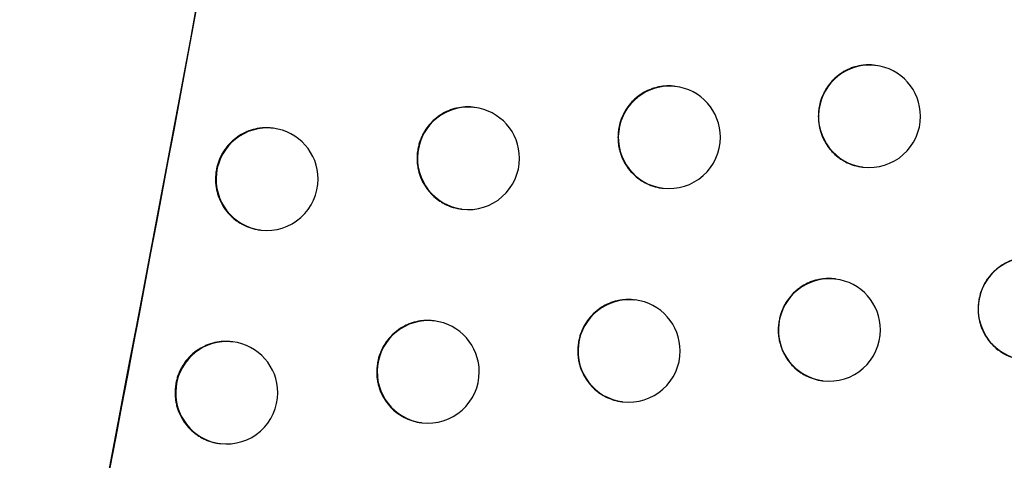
# Model space of a CAD drawing. Header units: millimetres. Extents: x -0.66 to 0.91, y -0.4 to 0.64.
# Tile 34 of 241: x -0.11851 to -0.10891, y 0.04792 to 0.05221. Entities that reach past the tile are written whole.
import ezdxf

# ---------------------------------------------------------------- set-up
doc = ezdxf.new("R2010")
doc.units = ezdxf.units.MM
doc.layers.add('FORMAT', color=7, linetype='Continuous')

msp = doc.modelspace()

# ---------------------------------------------------------------- linework, layer by layer
at = {"layer": 'FORMAT', "color": 7, "linetype": 'Continuous', "lineweight": 25}
for p, q in [((-0.110164, 0.051767), (-0.110172, 0.051768)), ((-0.112118, 0.051562), (-0.112126, 0.051563)), ((-0.114077, 0.051358), (-0.114085, 0.051359)), ((-0.116042, 0.051154), (-0.11605, 0.051155)), ((-0.11029, 0.050775), (-0.110283, 0.050774)), ((-0.112243, 0.05057), (-0.112237, 0.050569)), ((-0.114203, 0.050366), (-0.114196, 0.050365)), ((-0.116168, 0.050162), (-0.116161, 0.050161)), ((-0.110555, 0.049684), (-0.110563, 0.049685)), ((-0.11251, 0.049479), (-0.112518, 0.04948)), ((-0.11447, 0.049275), (-0.114478, 0.049276)), ((-0.116436, 0.049071), (-0.116444, 0.049072)), ((-0.110681, 0.048692), (-0.110674, 0.048691)), ((-0.112636, 0.048487), (-0.112629, 0.048486)), ((-0.114596, 0.048283), (-0.114589, 0.048282)), ((-0.116562, 0.048079), (-0.116555, 0.048078))]:
    msp.add_line(p, q, dxfattribs=at)
for centre, radius, start, end in [((-0.11022, 0.05127), 0.0005000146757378, 83.60458, 262.726615), ((-0.110224, 0.051271), 0.0005, 0, 83.165598), ((-0.112173, 0.051065), 0.0005000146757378, 83.60458, 262.726615), ((-0.112177, 0.051066), 0.0005, 0, 83.165598), ((-0.114133, 0.050861), 0.0005000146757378, 83.60458, 262.726615), ((-0.114137, 0.050861), 0.0005, 0, 83.165598), ((-0.110224, 0.051271), 0.0005, 263.165598, 0), ((-0.116098, 0.050657), 0.0005000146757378, 83.60458, 262.726615), ((-0.116102, 0.050658), 0.0005, 0, 83.165598), ((-0.112177, 0.051066), 0.0005, 263.165598, 0), ((-0.114137, 0.050861), 0.0005, 263.165598, 0), ((-0.116102, 0.050658), 0.0005, 263.165598, 0), ((-0.108662, 0.049393), 0.0005000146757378, 83.60458, 262.726615), ((-0.110611, 0.049187), 0.0005000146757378, 83.60458, 262.726615), ((-0.110615, 0.049187), 0.0005, 0, 83.165598), ((-0.112566, 0.048982), 0.0005000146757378, 83.60458, 262.726615), ((-0.112569, 0.048983), 0.0005, 0, 83.165598), ((-0.114526, 0.048778), 0.0005000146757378, 83.60458, 262.726615), ((-0.11453, 0.048778), 0.0005, 0, 83.165598), ((-0.110615, 0.049187), 0.0005, 263.165598, 0), ((-0.116492, 0.048574), 0.0005000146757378, 83.60458, 262.726615), ((-0.116496, 0.048575), 0.0005, 0, 83.165598), ((-0.112569, 0.048983), 0.0005, 263.165598, 0), ((-0.11453, 0.048778), 0.0005, 263.165598, 0), ((-0.116496, 0.048575), 0.0005, 263.165598, 0)]:
    msp.add_arc(centre, radius, start, end, dxfattribs=at)
for points, knots in [([(-0.123088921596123, 0.0213730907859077), (-0.1216800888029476, 0.0279605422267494), (-0.1188618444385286, 0.041138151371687), (-0.1151476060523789, 0.0610178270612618), (-0.1117764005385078, 0.0809722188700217), (-0.1098751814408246, 0.0943342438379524), (-0.1089243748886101, 0.1010166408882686)], [0, 0, 0, 0, 0.2497424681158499, 0.4995875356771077, 0.749741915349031, 1, 1, 1, 1]), ([(-0.1100052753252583, 0.0933851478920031), (-0.1118802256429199, 0.0812832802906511), (-0.1147499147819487, 0.0627608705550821), (-0.1193554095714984, 0.0387795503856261), (-0.1219249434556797, 0.0268834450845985), (-0.1231227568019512, 0.021337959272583)], [0, 0, 0, 0, 0.501549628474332, 0.7676424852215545, 1, 1, 1, 1]), ([(-0.1101725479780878, 0.0517669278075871), (-0.1101791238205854, 0.051768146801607), (-0.1101995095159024, 0.0517719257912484), (-0.110233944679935, 0.0517719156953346), (-0.1102751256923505, 0.0517701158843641), (-0.1103159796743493, 0.0517643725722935), (-0.1103567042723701, 0.0517551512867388), (-0.1103964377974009, 0.0517424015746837), (-0.110447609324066, 0.0517210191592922), (-0.1104960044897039, 0.0516931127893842), (-0.1105403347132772, 0.0516593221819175), (-0.1105817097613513, 0.0516218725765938), (-0.1106183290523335, 0.0515792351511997), (-0.1106491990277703, 0.0515324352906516), (-0.1106760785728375, 0.0514832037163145), (-0.1106968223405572, 0.0514307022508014), (-0.1107115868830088, 0.0513727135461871), (-0.1107196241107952, 0.0513238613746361), (-0.1107207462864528, 0.0512887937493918), (-0.1107213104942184, 0.0512711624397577)], [0, 0, 0, 0, 0.0242509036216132, 0.0751799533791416, 0.1243788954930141, 0.1739193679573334, 0.2245372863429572, 0.2755276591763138, 0.3247218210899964, 0.4247846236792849, 0.4757738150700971, 0.5249124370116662, 0.6248638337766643, 0.6757972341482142, 0.7248574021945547, 0.8246488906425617, 0.8755004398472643, 0.9374040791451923, 1, 1, 1, 1]), ([(-0.1121258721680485, 0.0515617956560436), (-0.1121326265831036, 0.0515630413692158), (-0.1121532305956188, 0.0515668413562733), (-0.1121879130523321, 0.0515668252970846), (-0.1122291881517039, 0.0515649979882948), (-0.1122701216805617, 0.0515592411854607), (-0.1123109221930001, 0.0515500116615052), (-0.1123507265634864, 0.0515372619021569), (-0.1124019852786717, 0.0515158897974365), (-0.1124504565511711, 0.0514880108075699), (-0.1124948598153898, 0.0514542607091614), (-0.1125363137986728, 0.0514168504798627), (-0.1125730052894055, 0.0513742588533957), (-0.1126039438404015, 0.0513275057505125), (-0.1126308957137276, 0.0512783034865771), (-0.1126516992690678, 0.0512258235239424), (-0.1126665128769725, 0.0511678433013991), (-0.1126745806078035, 0.0511189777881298), (-0.1126757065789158, 0.0510838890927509), (-0.1126762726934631, 0.0510662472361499)], [0, 0, 0, 0, 0.0248196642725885, 0.0757111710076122, 0.124841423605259, 0.1743127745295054, 0.2248600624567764, 0.2757792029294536, 0.3249065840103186, 0.4248318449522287, 0.4757496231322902, 0.5248524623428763, 0.624728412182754, 0.6756214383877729, 0.7246909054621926, 0.8244988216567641, 0.8753570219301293, 0.9373321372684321, 1, 1, 1, 1]), ([(-0.1140850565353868, 0.0513573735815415), (-0.1140919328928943, 0.0513586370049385), (-0.1141126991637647, 0.051362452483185), (-0.1141475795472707, 0.0513624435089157), (-0.114202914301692, 0.0513599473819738), (-0.1142578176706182, 0.0513497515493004), (-0.1143107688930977, 0.051332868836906), (-0.114362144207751, 0.05131149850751), (-0.1144107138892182, 0.0512836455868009), (-0.1144552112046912, 0.0512499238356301), (-0.1144967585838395, 0.0512125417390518), (-0.1145335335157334, 0.0511699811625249), (-0.114564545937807, 0.0511232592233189), (-0.1145915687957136, 0.0510740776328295), (-0.1146124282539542, 0.0510216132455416), (-0.1146272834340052, 0.0509636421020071), (-0.1146353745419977, 0.0509147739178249), (-0.1146365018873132, 0.0508796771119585), (-0.1146370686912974, 0.0508620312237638)], [0, 0, 0, 0, 0.0251850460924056, 0.0760576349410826, 0.1251503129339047, 0.2250036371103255, 0.275883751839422, 0.3249754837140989, 0.4248271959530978, 0.4757066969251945, 0.5247925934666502, 0.6246325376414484, 0.6755061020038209, 0.7245847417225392, 0.8244098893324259, 0.875275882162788, 0.9372915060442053, 0.9999999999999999, 0.9999999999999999, 0.9999999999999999, 0.9999999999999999]), ([(-0.1107213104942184, 0.0512711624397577), (-0.1107210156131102, 0.0512573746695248), (-0.1107204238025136, 0.0512297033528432), (-0.1107152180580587, 0.0511881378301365), (-0.1107067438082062, 0.0511466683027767), (-0.1106947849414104, 0.0511061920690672), (-0.1106745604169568, 0.0510540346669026), (-0.110647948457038, 0.0510046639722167), (-0.1106155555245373, 0.0509593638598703), (-0.1105795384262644, 0.0509170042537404), (-0.1105383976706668, 0.0508794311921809), (-0.110493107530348, 0.0508476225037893), (-0.1104453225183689, 0.0508198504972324), (-0.1103942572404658, 0.0507980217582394), (-0.1103410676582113, 0.0507839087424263), (-0.1103104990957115, 0.0507768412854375), (-0.1102933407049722, 0.0507761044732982), (-0.1102897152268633, 0.0507759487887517)], [0, 0, 0, 0, 0.056928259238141, 0.1142519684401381, 0.1728228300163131, 0.231824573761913, 0.2887527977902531, 0.4045418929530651, 0.4635406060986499, 0.5205012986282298, 0.6363532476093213, 0.6953818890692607, 0.7524247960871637, 0.8684430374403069, 0.92755591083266, 0.9846929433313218, 1, 1, 1, 1]), ([(-0.1160500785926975, 0.0511536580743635), (-0.1160570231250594, 0.0511549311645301), (-0.1160778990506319, 0.051158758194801), (-0.1161129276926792, 0.0511587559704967), (-0.1161684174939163, 0.0511562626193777), (-0.1162234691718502, 0.0511460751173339), (-0.1162765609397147, 0.0511292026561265), (-0.1163280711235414, 0.0511078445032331), (-0.116376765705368, 0.0510800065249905), (-0.1164213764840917, 0.0510463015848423), (-0.1164630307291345, 0.0510089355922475), (-0.1164998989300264, 0.0509663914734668), (-0.1165309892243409, 0.0509196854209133), (-0.1165580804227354, 0.050870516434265), (-0.1165789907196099, 0.0508180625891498), (-0.1165938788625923, 0.0507601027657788), (-0.1166019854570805, 0.0507112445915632), (-0.1166031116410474, 0.0506761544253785), (-0.1166036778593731, 0.050658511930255)], [0, 0, 0, 0, 0.0253551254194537, 0.0762199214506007, 0.1252979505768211, 0.2251214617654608, 0.2759863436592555, 0.3250643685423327, 0.4248878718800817, 0.4757527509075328, 0.5248307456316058, 0.624654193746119, 0.675519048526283, 0.7245969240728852, 0.8244201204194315, 0.8752848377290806, 0.9372962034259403, 1, 1, 1, 1]), ([(-0.1126762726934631, 0.0510662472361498), (-0.1126759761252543, 0.0510524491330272), (-0.1126753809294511, 0.0510247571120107), (-0.1126701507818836, 0.0509831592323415), (-0.1126616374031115, 0.0509416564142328), (-0.1126496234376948, 0.0509011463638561), (-0.1126293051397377, 0.0508489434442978), (-0.112602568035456, 0.0507995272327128), (-0.1125700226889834, 0.0507541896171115), (-0.1125338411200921, 0.0507118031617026), (-0.1124925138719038, 0.050674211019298), (-0.1124470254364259, 0.0506423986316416), (-0.1123990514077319, 0.0506146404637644), (-0.1123477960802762, 0.0505928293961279), (-0.1122944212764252, 0.0505787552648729), (-0.1122639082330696, 0.0505717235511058), (-0.112246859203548, 0.050570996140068), (-0.1122433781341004, 0.0505708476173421)], [0, 0, 0, 0, 0.0569943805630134, 0.1143845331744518, 0.1730229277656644, 0.2320926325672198, 0.2890870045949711, 0.4050116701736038, 0.4640803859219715, 0.5210858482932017, 0.6370316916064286, 0.6961102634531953, 0.7531488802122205, 0.8691615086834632, 0.9282737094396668, 0.9853549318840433, 1, 1, 1, 1]), ([(-0.1146370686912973, 0.0508620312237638), (-0.1146367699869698, 0.0508482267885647), (-0.1146361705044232, 0.050820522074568), (-0.1146309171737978, 0.0507789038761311), (-0.1146223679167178, 0.0507373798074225), (-0.1146103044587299, 0.0506968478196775), (-0.1145899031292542, 0.0506446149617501), (-0.1145630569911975, 0.0505951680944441), (-0.1145303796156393, 0.0505498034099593), (-0.1144940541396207, 0.0505073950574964), (-0.1144525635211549, 0.0504697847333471), (-0.1144068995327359, 0.0504379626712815), (-0.1143587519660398, 0.0504102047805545), (-0.1143073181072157, 0.0503883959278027), (-0.1142537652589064, 0.0503743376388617), (-0.1142232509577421, 0.0503673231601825), (-0.1142062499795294, 0.0503665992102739), (-0.1142028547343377, 0.0503664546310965)], [0, 0, 0, 0, 0.0570333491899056, 0.1144626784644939, 0.1731409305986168, 0.2322507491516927, 0.2892841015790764, 0.4052885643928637, 0.464398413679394, 0.5214319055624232, 0.637436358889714, 0.6965459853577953, 0.753584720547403, 0.8695995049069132, 0.9287141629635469, 0.9857635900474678, 1, 1, 1, 1]), ([(-0.1166036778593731, 0.050658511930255), (-0.1166033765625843, 0.0506447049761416), (-0.1166027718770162, 0.050616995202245), (-0.1165974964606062, 0.0505753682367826), (-0.1165889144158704, 0.0505338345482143), (-0.1165768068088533, 0.0504932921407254), (-0.1165563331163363, 0.0504410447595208), (-0.1165293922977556, 0.0503915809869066), (-0.1164966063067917, 0.0503462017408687), (-0.1164693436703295, 0.0503144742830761), (-0.1164396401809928, 0.0502852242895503), (-0.1164072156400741, 0.0502582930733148), (-0.116372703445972, 0.050234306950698), (-0.1163243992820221, 0.0502065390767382), (-0.1162727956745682, 0.0501847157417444), (-0.1162190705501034, 0.050170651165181), (-0.1161885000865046, 0.0501636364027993), (-0.1161714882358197, 0.0501629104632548), (-0.1161681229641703, 0.050162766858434)], [0, 0, 0, 0, 0.0570397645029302, 0.1144755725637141, 0.1731604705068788, 0.2322769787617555, 0.2893167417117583, 0.4053342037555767, 0.4644506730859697, 0.5214906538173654, 0.5789266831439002, 0.6376118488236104, 0.6967286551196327, 0.753767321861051, 0.869782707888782, 0.9288982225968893, 0.9859346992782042, 1, 1, 1, 1]), ([(-0.1086149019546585, 0.0498893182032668), (-0.1086212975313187, 0.0498905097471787), (-0.1086414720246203, 0.0498942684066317), (-0.1086756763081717, 0.0498942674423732), (-0.1087167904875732, 0.0498925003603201), (-0.1087575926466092, 0.04988677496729), (-0.1087982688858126, 0.0498775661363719), (-0.1088379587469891, 0.0498648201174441), (-0.1088890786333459, 0.0498434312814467), (-0.1089374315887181, 0.049815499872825), (-0.1089817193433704, 0.0497816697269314), (-0.1090230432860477, 0.0497441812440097), (-0.1090596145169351, 0.0497014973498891), (-0.1090904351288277, 0.0496546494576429), (-0.1091172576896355, 0.0496053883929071), (-0.1091379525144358, 0.0495528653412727), (-0.1091526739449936, 0.0494948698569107), (-0.1091606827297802, 0.0494460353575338), (-0.1091618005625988, 0.0494109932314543), (-0.1091623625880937, 0.0493933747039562)], [0, 0, 0, 0, 0.023656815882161, 0.07462411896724, 0.1238952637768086, 0.1735083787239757, 0.2242004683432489, 0.2752656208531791, 0.3245312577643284, 0.4247412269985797, 0.4758068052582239, 0.5249843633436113, 0.6250178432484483, 0.6759951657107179, 0.7250454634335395, 0.824819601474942, 0.8756641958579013, 0.937486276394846, 1, 1, 1, 1]), ([(-0.1105635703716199, 0.0496836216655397), (-0.1105701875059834, 0.0496848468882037), (-0.110590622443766, 0.0496886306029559), (-0.1106251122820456, 0.0496886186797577), (-0.1106663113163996, 0.0496868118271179), (-0.1107071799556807, 0.0496810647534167), (-0.1107479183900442, 0.0496718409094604), (-0.1107876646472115, 0.0496590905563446), (-0.1108388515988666, 0.0496377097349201), (-0.1108872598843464, 0.0496098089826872), (-0.1109316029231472, 0.0495760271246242), (-0.1109729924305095, 0.0495385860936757), (-0.1110096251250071, 0.0494959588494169), (-0.111040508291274, 0.0494491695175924), (-0.1110674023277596, 0.0493999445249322), (-0.1110881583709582, 0.0493474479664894), (-0.111102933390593, 0.0492894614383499), (-0.1111109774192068, 0.0492406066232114), (-0.1111121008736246, 0.0492055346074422), (-0.1111126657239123, 0.0491879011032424)], [0, 0, 0, 0, 0.0243850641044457, 0.0753055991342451, 0.1244886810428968, 0.1740131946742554, 0.2246148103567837, 0.2755887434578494, 0.3247673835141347, 0.4247982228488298, 0.4757708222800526, 0.5249010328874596, 0.6248347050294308, 0.6757586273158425, 0.7248208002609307, 0.8246157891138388, 0.8754687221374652, 0.9373881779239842, 1, 1, 1, 1]), ([(-0.1125180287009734, 0.0494786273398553), (-0.1125248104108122, 0.0494798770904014), (-0.1125454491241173, 0.0494836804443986), (-0.1125801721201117, 0.0494836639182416), (-0.1126214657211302, 0.0494818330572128), (-0.1126624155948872, 0.0494760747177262), (-0.1127032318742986, 0.0494668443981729), (-0.1127430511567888, 0.0494540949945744), (-0.1127943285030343, 0.0494327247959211), (-0.1128428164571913, 0.0494048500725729), (-0.1128872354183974, 0.0493711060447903), (-0.1129287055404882, 0.0493337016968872), (-0.1129654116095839, 0.049291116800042), (-0.1129963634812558, 0.0492443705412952), (-0.1130233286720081, 0.0491951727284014), (-0.1130441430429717, 0.0491426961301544), (-0.1130589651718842, 0.0490847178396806), (-0.1130670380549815, 0.0490358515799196), (-0.1130681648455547, 0.0490007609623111), (-0.1130687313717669, 0.0489831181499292)], [0, 0, 0, 0, 0.0249040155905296, 0.0757901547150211, 0.1249106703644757, 0.1743722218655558, 0.2249094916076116, 0.2758185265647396, 0.3249365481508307, 0.4248425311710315, 0.4757503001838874, 0.5248481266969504, 0.6247135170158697, 0.6756008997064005, 0.7246715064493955, 0.8244814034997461, 0.8753403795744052, 0.9373238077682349, 1, 1, 1, 1]), ([(-0.1091623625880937, 0.0493933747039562), (-0.1091620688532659, 0.0493795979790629), (-0.1091614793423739, 0.0493519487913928), (-0.1091562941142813, 0.0493104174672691), (-0.1091478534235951, 0.0492689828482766), (-0.1091359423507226, 0.0492285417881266), (-0.1091157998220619, 0.0491764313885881), (-0.1090892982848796, 0.0491271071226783), (-0.1090570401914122, 0.0490818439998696), (-0.1090211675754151, 0.049039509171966), (-0.1089801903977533, 0.0490019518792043), (-0.1089350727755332, 0.0489701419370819), (-0.1088874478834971, 0.0489423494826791), (-0.1088365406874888, 0.048920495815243), (-0.1087835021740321, 0.0489063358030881), (-0.108752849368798, 0.0488992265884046), (-0.1087355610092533, 0.048898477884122), (-0.1087317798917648, 0.0488983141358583)], [0, 0, 0, 0, 0.0568569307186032, 0.1141089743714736, 0.1726070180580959, 0.2315354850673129, 0.2883923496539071, 0.4040351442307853, 0.4629582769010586, 0.519871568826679, 0.6356240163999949, 0.6945996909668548, 0.7516486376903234, 0.8676758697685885, 0.926791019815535, 0.983988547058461, 1, 1, 1, 1]), ([(-0.114478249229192, 0.0492743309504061), (-0.1144851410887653, 0.0492755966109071), (-0.114505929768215, 0.0492794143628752), (-0.1145408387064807, 0.0492794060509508), (-0.1145961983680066, 0.0492769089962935), (-0.1146511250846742, 0.0492667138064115), (-0.1147040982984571, 0.0492498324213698), (-0.1147554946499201, 0.0492284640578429), (-0.1148040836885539, 0.0492006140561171), (-0.1148485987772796, 0.0491668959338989), (-0.1148901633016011, 0.0491295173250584), (-0.1149269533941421, 0.0490869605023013), (-0.1149579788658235, 0.0490402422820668), (-0.1149850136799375, 0.0489910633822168), (-0.1150058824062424, 0.0489386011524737), (-0.1150207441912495, 0.0488806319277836), (-0.1150288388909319, 0.0488317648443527), (-0.115029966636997, 0.0487966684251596), (-0.1150305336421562, 0.0487790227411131)], [0, 0, 0, 0, 0.0252280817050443, 0.0760982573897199, 0.1251865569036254, 0.2250309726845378, 0.2759065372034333, 0.3249941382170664, 0.4248373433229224, 0.4757124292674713, 0.524796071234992, 0.6246312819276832, 0.675502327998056, 0.724581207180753, 0.8244067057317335, 0.8752727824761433, 0.9372899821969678, 1, 1, 1, 1]), ([(-0.1111126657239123, 0.0491879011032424), (-0.1111123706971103, 0.0491741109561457), (-0.1111117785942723, 0.0491464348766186), (-0.111106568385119, 0.0491048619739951), (-0.1110980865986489, 0.0490633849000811), (-0.1110861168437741, 0.0490229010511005), (-0.11106587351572, 0.048970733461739), (-0.1110392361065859, 0.0489213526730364), (-0.1110068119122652, 0.0488760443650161), (-0.1109707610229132, 0.0488336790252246), (-0.1109295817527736, 0.0487961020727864), (-0.1108842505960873, 0.0487642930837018), (-0.1108364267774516, 0.0487365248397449), (-0.1107853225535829, 0.0487147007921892), (-0.1107320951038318, 0.0487005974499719), (-0.1107015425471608, 0.0486935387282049), (-0.1106844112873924, 0.0486928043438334), (-0.1106808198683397, 0.0486926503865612)], [0, 0, 0, 0, 0.0569435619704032, 0.1142826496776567, 0.1728691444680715, 0.2318866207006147, 0.2888301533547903, 0.4046506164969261, 0.463665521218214, 0.5206367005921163, 0.6365106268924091, 0.6955509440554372, 0.7525931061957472, 0.8686105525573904, 0.9277235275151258, 0.9848478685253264, 1, 1, 1, 1]), ([(-0.1164442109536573, 0.0490707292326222), (-0.1164511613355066, 0.0490720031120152), (-0.1164720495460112, 0.0490758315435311), (-0.1165070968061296, 0.0490758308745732), (-0.1165626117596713, 0.0490733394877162), (-0.1166176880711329, 0.049063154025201), (-0.1166708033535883, 0.0490462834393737), (-0.1167223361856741, 0.0490249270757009), (-0.1167710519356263, 0.0489970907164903), (-0.1168156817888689, 0.0489633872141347), (-0.1168573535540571, 0.0489260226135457), (-0.1168942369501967, 0.0488834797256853), (-0.1169253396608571, 0.0488367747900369), (-0.1169524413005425, 0.0487876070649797), (-0.1169733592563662, 0.0487351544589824), (-0.1169882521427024, 0.0486771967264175), (-0.116996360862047, 0.0486283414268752), (-0.1169974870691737, 0.0485932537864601), (-0.1169980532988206, 0.0485756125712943)], [0, 0, 0, 0, 0.0253649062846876, 0.076229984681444, 0.1253082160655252, 0.2251321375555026, 0.2759972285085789, 0.3250754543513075, 0.424899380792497, 0.4757644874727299, 0.5248424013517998, 0.624665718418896, 0.675530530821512, 0.7246077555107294, 0.8244296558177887, 0.8752937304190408, 0.9373007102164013, 1, 1, 1, 1]), ([(-0.1130687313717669, 0.0489831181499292), (-0.1130684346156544, 0.0489693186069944), (-0.1130678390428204, 0.0489416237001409), (-0.1130626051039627, 0.0489000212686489), (-0.1130540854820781, 0.0488585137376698), (-0.1130420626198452, 0.0488179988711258), (-0.1130217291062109, 0.0487657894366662), (-0.1129949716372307, 0.0487163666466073), (-0.1129624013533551, 0.0486710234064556), (-0.1129261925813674, 0.0486286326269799), (-0.1128848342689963, 0.0485910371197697), (-0.1128393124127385, 0.0485592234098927), (-0.1127913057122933, 0.0485314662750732), (-0.1127400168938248, 0.0485096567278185), (-0.1126866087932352, 0.048495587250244), (-0.1126560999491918, 0.048488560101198), (-0.1126390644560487, 0.0484878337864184), (-0.112635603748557, 0.0484876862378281)], [0, 0, 0, 0, 0.0570034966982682, 0.1144028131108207, 0.1730505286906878, 0.2321296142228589, 0.2891331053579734, 0.4050764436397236, 0.4641547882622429, 0.5211667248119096, 0.6371261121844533, 0.6962118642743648, 0.7532504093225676, 0.8692633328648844, 0.9283759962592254, 0.9854498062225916, 1, 1, 1, 1]), ([(-0.1150305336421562, 0.0487790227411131), (-0.1150302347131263, 0.0487652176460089), (-0.1150296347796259, 0.0487375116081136), (-0.1150243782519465, 0.0486958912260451), (-0.1150158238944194, 0.0486543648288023), (-0.1150037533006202, 0.0486138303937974), (-0.114983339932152, 0.0485615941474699), (-0.1149564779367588, 0.0485121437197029), (-0.1149237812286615, 0.048466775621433), (-0.1148874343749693, 0.0484243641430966), (-0.1148459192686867, 0.0483867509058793), (-0.1148002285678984, 0.0483549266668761), (-0.1147520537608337, 0.0483271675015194), (-0.114700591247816, 0.0483053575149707), (-0.114647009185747, 0.0482912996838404), (-0.114616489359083, 0.0482842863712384), (-0.1145994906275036, 0.0482835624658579), (-0.1145961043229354, 0.04828341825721)], [0, 0, 0, 0, 0.0570372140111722, 0.1144704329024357, 0.1731526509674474, 0.2322664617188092, 0.2893036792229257, 0.4053160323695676, 0.4644299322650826, 0.5214665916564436, 0.6374776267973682, 0.6965907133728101, 0.7536301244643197, 0.869646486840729, 0.9287620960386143, 0.9858087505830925, 1, 1, 1, 1]), ([(-0.1169980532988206, 0.0485756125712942), (-0.1169977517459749, 0.0485618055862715), (-0.1169971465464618, 0.0485340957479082), (-0.116991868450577, 0.0484924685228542), (-0.1169832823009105, 0.0484509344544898), (-0.1169711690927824, 0.0484103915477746), (-0.116950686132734, 0.0483581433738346), (-0.1169237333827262, 0.0483086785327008), (-0.1168909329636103, 0.0482632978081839), (-0.1168636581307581, 0.0482315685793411), (-0.1168339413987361, 0.0482023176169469), (-0.1168015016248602, 0.0481753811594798), (-0.1167669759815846, 0.0481514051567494), (-0.1167308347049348, 0.0481305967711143), (-0.1166931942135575, 0.0481129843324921), (-0.1166537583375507, 0.0480982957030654), (-0.1166132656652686, 0.0480877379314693), (-0.1165826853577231, 0.0480807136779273), (-0.1165656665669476, 0.0480799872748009), (-0.1165623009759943, 0.048079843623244)], [0, 0, 0, 0, 0.0570334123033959, 0.114462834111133, 0.1731412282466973, 0.2322511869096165, 0.2892845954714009, 0.4052890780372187, 0.4643988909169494, 0.5214335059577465, 0.5788641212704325, 0.63754371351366, 0.6966548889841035, 0.753689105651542, 0.8111193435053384, 0.8697986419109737, 0.928909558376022, 0.9859413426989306, 1, 1, 1, 1])]:
    msp.add_open_spline(points, degree=3, knots=knots, dxfattribs=at)

doc.saveas('drawing.dxf')
